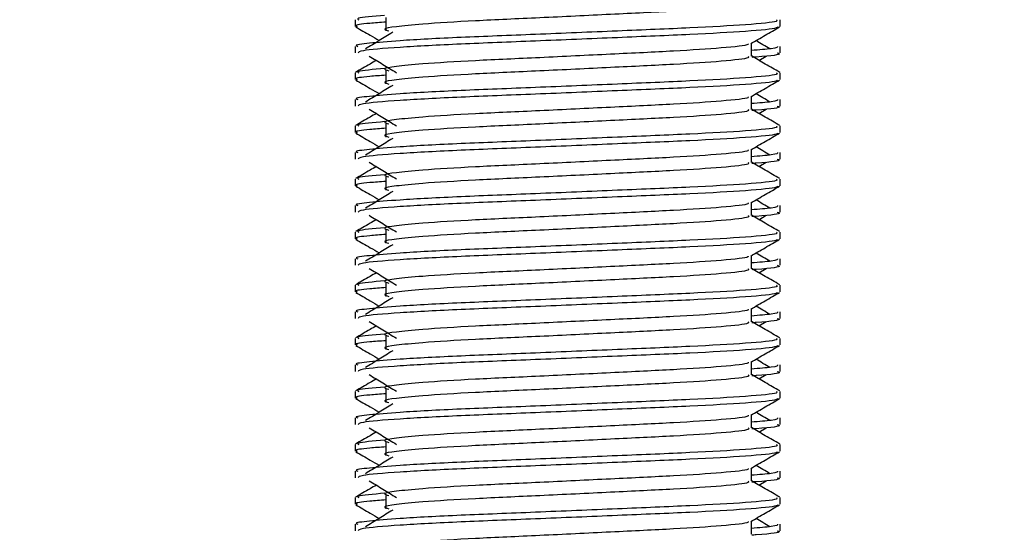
# Model space of a CAD drawing. Header units: millimetres. Extents: x 0 to 420, y 0 to 297.
# Tile 56 of 79: x 325.77 to 328.72, y 184.7 to 186.24. Entities that reach past the tile are written whole.
import ezdxf

# ---------------------------------------------------------------- set-up
doc = ezdxf.new("R2010")
doc.units = ezdxf.units.MM
doc.layers.add('QUOTE', color=174, linetype='Continuous')
doc.styles.add('SLDTEXTSTYLE3', font='TXT', dxfattribs={"width": 0.75})
doc.dimstyles.new('SLDDIMSTYLE0', dxfattribs={"dimtxt": 3, "dimasz": 3, "dimexe": 0, "dimexo": 0.0625, "dimgap": 0.75, "dimtad": 1, "dimlfac": 12.544143, "dimrnd": 1e-09, "dimzin": 12, "dimdsep": 46, "dimtxsty": 'SLDTEXTSTYLE3', "dimsah": 1, "dimcen": 0.09, "dimadec": 0, "dimazin": 3, "dimtfac": 1, "dimtdec": 3, "dimtofl": 0, "dimtmove": 0, "dimatfit": 3, "dimfxl": 0, "dimfrac": 2, "dimtolj": 1, "dimtzin": 12, "dimarcsym": 0})

# ---------------------------------------------------------------- blocks, each defined once
blk = doc.blocks.new('_D_2')
at = {"layer": 'QUOTE'}
for p, q in [((324.6273, 252.4787), (343.8085, 252.4787)), ((341.8085, 180.0066), (341.8085, 252.4787)), ((334.1586, 180.0066), (343.8085, 180.0066))]:
    blk.add_line(p, q, dxfattribs=at)
for points in [[(341.8085, 252.4787), (341.3085, 249.4787), (342.3085, 249.4787)], [(341.8085, 180.0066), (342.3085, 183.0066), (341.3085, 183.0066)]]:
    blk.add_solid(points, dxfattribs=at)
at = {"layer": 'QUOTE', "insert": (337.9413, 211.2552), "char_height": 3, "attachment_point": 1, "rotation": 90, "style": 'SLDTEXTSTYLE3'}
blk.add_mtext('909,1', dxfattribs=at)

msp = doc.modelspace()

# ---------------------------------------------------------------- linework, layer by layer
at = {"color": 7, "linetype": 'Continuous', "lineweight": 25}
for p, q in [((326.77265, 186.24243), (326.77265, 186.22255)), ((326.86445, 186.24903), (326.86445, 186.20917)), ((328.04815, 186.22255), (328.04815, 186.24243)), ((326.77265, 186.16274), (326.77265, 186.14286)), ((327.96185, 186.133), (327.96185, 186.17187)), ((328.04815, 186.14286), (328.04815, 186.16274)), ((327.98485, 186.12052), (328.00618, 186.13359)), ((326.77265, 186.083), (326.77265, 186.06312)), ((326.86445, 186.08959), (326.86445, 186.04973)), ((328.04815, 186.06312), (328.04815, 186.083)), ((327.96185, 185.97356), (327.96185, 186.01244)), ((326.77265, 186.0033), (326.77265, 185.98343)), ((328.04815, 185.98343), (328.04815, 186.0033)), ((327.98485, 185.96108), (328.00618, 185.97415)), ((326.77265, 185.92356), (326.77265, 185.90368)), ((326.86445, 185.93015), (326.86445, 185.89029)), ((328.04815, 185.90368), (328.04815, 185.92356)), ((326.77265, 185.84386), (326.77265, 185.82399)), ((327.96185, 185.81413), (327.96185, 185.853)), ((328.04815, 185.82399), (328.04815, 185.84386)), ((327.98485, 185.80164), (328.00618, 185.81471)), ((326.86445, 185.77072), (326.86445, 185.73086)), ((326.77265, 185.76412), (326.77265, 185.74424)), ((328.04815, 185.74424), (328.04815, 185.76412)), ((326.77265, 185.68443), (326.77265, 185.66455)), ((327.96185, 185.65469), (327.96185, 185.69356)), ((328.04815, 185.66455), (328.04815, 185.68443)), ((327.98485, 185.64221), (328.00618, 185.65528)), ((326.77265, 185.60469), (326.77265, 185.58481)), ((326.86445, 185.61128), (326.86445, 185.57142)), ((328.04815, 185.58481), (328.04815, 185.60469)), ((327.96185, 185.49525), (327.96185, 185.53412)), ((326.77265, 185.52499), (326.77265, 185.50512)), ((328.04815, 185.50512), (328.04815, 185.52499)), ((327.98485, 185.48277), (328.00618, 185.49584)), ((326.77265, 185.44525), (326.77265, 185.42537)), ((326.86445, 185.45184), (326.86445, 185.41198)), ((328.04815, 185.42537), (328.04815, 185.44525)), ((326.77265, 185.36555), (326.77265, 185.34568)), ((327.96185, 185.33582), (327.96185, 185.37469)), ((328.04815, 185.34568), (328.04815, 185.36555)), ((327.98485, 185.32333), (328.00618, 185.3364)), ((326.77265, 185.28581), (326.77265, 185.26593)), ((326.86445, 185.29241), (326.86445, 185.25255)), ((328.04815, 185.26593), (328.04815, 185.28581)), ((327.96185, 185.17638), (327.96185, 185.21525)), ((326.77265, 185.20612), (326.77265, 185.18624)), ((328.04815, 185.18624), (328.04815, 185.20612)), ((327.98485, 185.1639), (328.00618, 185.17697)), ((326.77265, 185.12638), (326.77265, 185.10649)), ((326.86445, 185.13297), (326.86445, 185.09311)), ((328.04815, 185.10649), (328.04815, 185.12638)), ((326.77265, 185.04668), (326.77265, 185.02681)), ((327.96185, 185.01694), (327.96185, 185.05581)), ((328.04815, 185.02681), (328.04815, 185.04668)), ((327.98485, 185.00446), (328.00618, 185.01753)), ((326.86445, 184.97353), (326.86445, 184.93367)), ((326.77265, 184.96694), (326.77265, 184.94706)), ((328.04815, 184.94706), (328.04815, 184.96694)), ((326.77265, 184.88724), (326.77265, 184.86737)), ((327.96185, 184.8575), (327.96185, 184.89638)), ((328.04815, 184.86737), (328.04815, 184.88724)), ((327.98485, 184.84502), (328.00618, 184.85809)), ((326.77265, 184.8075), (326.77265, 184.78762)), ((326.86445, 184.81409), (326.86445, 184.77424)), ((328.04815, 184.78762), (328.04815, 184.8075)), ((327.96185, 184.69807), (327.96185, 184.73694)), ((326.77265, 184.7278), (326.77265, 184.70793)), ((328.04815, 184.70793), (328.04815, 184.7278))]:
    msp.add_line(p, q, dxfattribs=at)
for points, knots in [([(327.95231, 186.29232), (327.95406, 186.29077), (327.9593, 186.28614), (327.88168, 186.27723), (327.73613, 186.26793), (327.5405, 186.25865), (327.32757, 186.24813), (327.12604, 186.23931), (326.97708, 186.23026), (326.89125, 186.2216), (326.85117, 186.21524), (326.86678, 186.21094), (326.87373, 186.20903)], [0, 0, 0, 0, 0.059132, 0.1771634, 0.2920638, 0.4068492, 0.5248979, 0.6384095, 0.7547738, 0.8442256, 0.9306466, 1, 1, 1, 1]), ([(328.03711, 186.24243), (328.03909, 186.24091), (328.04507, 186.23629), (327.9554, 186.22741), (327.78711, 186.2181), (327.56087, 186.20883), (327.31455, 186.1983), (327.08173, 186.18948), (326.90865, 186.18043), (326.81172, 186.17177), (326.76741, 186.16655), (326.77812, 186.16346), (326.78062, 186.16274)], [0, 0, 0, 0, 0.0610772, 0.1845123, 0.3046768, 0.4247211, 0.5481742, 0.6668878, 0.7885815, 0.8821287, 0.9725098, 1, 1, 1, 1]), ([(326.8609, 186.2555), (326.82638, 186.25256), (326.77336, 186.24805), (326.78102, 186.24389), (326.78369, 186.24243)], [0, 0, 0, 0, 0.6510435, 1, 1, 1, 1]), ([(326.77417, 186.22095), (326.78859, 186.2126), (326.81211, 186.19899), (326.83562, 186.18538), (326.84472, 186.18011)], [0, 0, 0, 0, 0.6131696, 1, 1, 1, 1]), ([(326.86445, 186.23544), (326.84749, 186.2342), (326.79539, 186.23038), (326.77052, 186.22634), (326.77655, 186.22326), (326.77795, 186.22255)], [0, 0, 0, 0, 0.2705432, 0.831179, 1, 1, 1, 1]), ([(328.04052, 186.22084), (328.04003, 186.21985), (328.038, 186.21574), (327.9556, 186.20747), (327.78707, 186.19818), (327.56083, 186.1889), (327.31479, 186.17837), (327.08086, 186.16956), (326.89678, 186.15969), (326.78584, 186.15028), (326.78237, 186.14505), (326.78092, 186.14286)], [0, 0, 0, 0, 0.0399117, 0.1661575, 0.2890582, 0.4118359, 0.5381002, 0.6595169, 0.7839817, 0.9096926, 1, 1, 1, 1]), ([(327.96012, 186.17087), (327.97454, 186.17922), (328.00337, 186.19592), (328.03221, 186.2126), (328.04663, 186.22095)], [0, 0, 0, 0, 0.4999356, 1, 1, 1, 1]), ([(326.88505, 186.20482), (326.87146, 186.1965), (326.84428, 186.17985), (326.81716, 186.16321), (326.8036, 186.15489)], [0, 0, 0, 0, 0.49999, 1, 1, 1, 1]), ([(327.95207, 186.17075), (327.95272, 186.16985), (327.95565, 186.16584), (327.88057, 186.15764), (327.73642, 186.14835), (327.54042, 186.13907), (327.32759, 186.12855), (327.12604, 186.11973), (326.97708, 186.11068), (326.89125, 186.10202), (326.85116, 186.09566), (326.86679, 186.09136), (326.87376, 186.08944)], [0, 0, 0, 0, 0.03510659, 0.15613494, 0.2739528, 0.39165273, 0.5126988, 0.62909257, 0.74841151, 0.84013452, 0.92874983, 1, 1, 1, 1]), ([(328.04017, 186.16274), (328.04053, 186.16036), (328.04114, 186.15633), (327.98488, 186.15195), (327.96185, 186.15016)], [0, 0, 0, 0, 0.5906829, 1, 1, 1, 1]), ([(328.01719, 186.15489), (328.00364, 186.16321), (327.98994, 186.17162), (327.97622, 186.18003), (327.97608, 186.18011)], [0, 0, 0, 0, 0.9898318, 1, 1, 1, 1]), ([(326.81462, 186.13359), (326.82821, 186.12527), (326.85539, 186.10862), (326.88251, 186.09198), (326.89607, 186.08365)], [0, 0, 0, 0, 0.5000113, 1, 1, 1, 1]), ([(327.95231, 186.13288), (327.95406, 186.13133), (327.9593, 186.1267), (327.88168, 186.11779), (327.73613, 186.10849), (327.5405, 186.09921), (327.32757, 186.08869), (327.12604, 186.07987), (326.97708, 186.07082), (326.89125, 186.06217), (326.85117, 186.0558), (326.86678, 186.05151), (326.87373, 186.04959)], [0, 0, 0, 0, 0.059132, 0.1771634, 0.2920638, 0.4068492, 0.5248979, 0.6384095, 0.7547738, 0.8442256, 0.9306466, 1, 1, 1, 1]), ([(328.04694, 186.08459), (328.03252, 186.09293), (328.00415, 186.10934), (327.97579, 186.12576), (327.96185, 186.13383)], [0, 0, 0, 0, 0.5083681, 1, 1, 1, 1]), ([(328.03988, 186.14286), (328.04221, 186.14212), (328.05412, 186.1383), (328.02342, 186.13355), (327.96775, 186.12998), (327.96356, 186.12971)], [0, 0, 0, 0, 0.1837303, 0.9385556, 1, 1, 1, 1]), ([(326.83595, 186.12052), (326.82967, 186.11688), (326.80897, 186.1049), (326.78828, 186.09293), (326.77386, 186.08459)], [0, 0, 0, 0, 0.3033381, 1, 1, 1, 1]), ([(326.8609, 186.09606), (326.82638, 186.09312), (326.77336, 186.08861), (326.78102, 186.08445), (326.78369, 186.083)], [0, 0, 0, 0, 0.6510435, 1, 1, 1, 1]), ([(328.03711, 186.083), (328.03909, 186.08147), (328.04507, 186.07686), (327.9554, 186.06797), (327.78711, 186.05867), (327.56087, 186.04939), (327.31455, 186.03886), (327.08173, 186.03004), (326.90865, 186.021), (326.81172, 186.01233), (326.76741, 186.00712), (326.77812, 186.00402), (326.78062, 186.0033)], [0, 0, 0, 0, 0.0610772, 0.18451233, 0.30467677, 0.42472105, 0.54817425, 0.66688778, 0.78858149, 0.88212869, 0.97250981, 1, 1, 1, 1]), ([(326.86445, 186.076), (326.84749, 186.07476), (326.79539, 186.07095), (326.77052, 186.0669), (326.77655, 186.06383), (326.77795, 186.06312)], [0, 0, 0, 0, 0.2705432, 0.831179, 1, 1, 1, 1]), ([(326.77417, 186.06151), (326.78859, 186.05317), (326.81211, 186.03956), (326.83562, 186.02594), (326.84472, 186.02067)], [0, 0, 0, 0, 0.6131696, 1, 1, 1, 1]), ([(328.04052, 186.0614), (328.04003, 186.06042), (328.038, 186.0563), (327.9556, 186.04803), (327.78707, 186.03874), (327.56083, 186.02946), (327.31479, 186.01893), (327.08086, 186.01012), (326.89678, 186.00025), (326.78584, 185.99085), (326.78237, 185.98561), (326.78092, 185.98343)], [0, 0, 0, 0, 0.0399117, 0.1661575, 0.2890582, 0.4118359, 0.5381002, 0.6595169, 0.7839817, 0.9096926, 1, 1, 1, 1]), ([(326.88505, 186.04538), (326.87146, 186.03706), (326.84428, 186.02042), (326.81716, 186.00378), (326.8036, 185.99545)], [0, 0, 0, 0, 0.49999, 1, 1, 1, 1]), ([(327.96012, 186.01144), (327.97454, 186.01978), (328.00337, 186.03648), (328.03221, 186.05317), (328.04663, 186.06151)], [0, 0, 0, 0, 0.4999356, 1, 1, 1, 1]), ([(327.95207, 186.01131), (327.95272, 186.01041), (327.95565, 186.00641), (327.88057, 185.9982), (327.73642, 185.98892), (327.54042, 185.97963), (327.32759, 185.96911), (327.12604, 185.96029), (326.97708, 185.95124), (326.89125, 185.94259), (326.85116, 185.93622), (326.86679, 185.93192), (326.87376, 185.93)], [0, 0, 0, 0, 0.03510659, 0.15613494, 0.2739528, 0.39165273, 0.5126988, 0.62909257, 0.74841151, 0.84013452, 0.92874983, 1, 1, 1, 1]), ([(328.01719, 185.99545), (328.00364, 186.00378), (327.98994, 186.01218), (327.97622, 186.02059), (327.97608, 186.02067)], [0, 0, 0, 0, 0.9898318, 1, 1, 1, 1]), ([(328.04017, 186.0033), (328.04053, 186.00092), (328.04114, 185.99689), (327.98488, 185.99251), (327.96185, 185.99072)], [0, 0, 0, 0, 0.5906829, 1, 1, 1, 1]), ([(328.03988, 185.98343), (328.04221, 185.98268), (328.05412, 185.97887), (328.02342, 185.97411), (327.96775, 185.97054), (327.96356, 185.97027)], [0, 0, 0, 0, 0.1837303, 0.9385556, 1, 1, 1, 1]), ([(326.83595, 185.96108), (326.82967, 185.95745), (326.80897, 185.94547), (326.78828, 185.93349), (326.77386, 185.92515)], [0, 0, 0, 0, 0.3033381, 1, 1, 1, 1]), ([(326.81462, 185.97415), (326.82821, 185.96583), (326.85539, 185.94918), (326.88251, 185.93254), (326.89607, 185.92422)], [0, 0, 0, 0, 0.5000113, 1, 1, 1, 1]), ([(327.95231, 185.97344), (327.95406, 185.9719), (327.9593, 185.96726), (327.88168, 185.95836), (327.73613, 185.94905), (327.5405, 185.93978), (327.32757, 185.92925), (327.12604, 185.92043), (326.97708, 185.91138), (326.89125, 185.90273), (326.85117, 185.89636), (326.86678, 185.89207), (326.87373, 185.89016)], [0, 0, 0, 0, 0.059132, 0.1771634, 0.2920638, 0.4068492, 0.5248979, 0.6384095, 0.7547738, 0.8442256, 0.9306466, 1, 1, 1, 1]), ([(328.04694, 185.92515), (328.03252, 185.93349), (328.00415, 185.9499), (327.97579, 185.96632), (327.96185, 185.97439)], [0, 0, 0, 0, 0.50836813, 1, 1, 1, 1]), ([(328.03711, 185.92356), (328.03909, 185.92203), (328.04507, 185.91742), (327.9554, 185.90853), (327.78711, 185.89923), (327.56087, 185.88995), (327.31455, 185.87943), (327.08173, 185.87061), (326.90865, 185.86156), (326.81172, 185.8529), (326.76741, 185.84768), (326.77812, 185.84459), (326.78062, 185.84386)], [0, 0, 0, 0, 0.0610772, 0.1845123, 0.3046768, 0.4247211, 0.5481742, 0.6668878, 0.7885815, 0.8821287, 0.9725098, 1, 1, 1, 1]), ([(326.8609, 185.93662), (326.82638, 185.93369), (326.77336, 185.92917), (326.78102, 185.92501), (326.78369, 185.92356)], [0, 0, 0, 0, 0.6510435, 1, 1, 1, 1]), ([(326.77417, 185.90208), (326.78859, 185.89373), (326.81211, 185.88012), (326.83562, 185.8665), (326.84472, 185.86124)], [0, 0, 0, 0, 0.6131696, 1, 1, 1, 1]), ([(326.86445, 185.91656), (326.84749, 185.91532), (326.79539, 185.91151), (326.77052, 185.90747), (326.77655, 185.90439), (326.77795, 185.90368)], [0, 0, 0, 0, 0.2705432, 0.831179, 1, 1, 1, 1]), ([(328.04052, 185.90197), (328.04003, 185.90098), (328.038, 185.89686), (327.9556, 185.8886), (327.78707, 185.8793), (327.56083, 185.87002), (327.31479, 185.8595), (327.08086, 185.85068), (326.89678, 185.84081), (326.78584, 185.83141), (326.78237, 185.82618), (326.78092, 185.82399)], [0, 0, 0, 0, 0.0399117, 0.1661575, 0.2890582, 0.4118359, 0.5381002, 0.6595169, 0.7839817, 0.9096926, 1, 1, 1, 1]), ([(327.96012, 185.852), (327.97454, 185.86035), (328.00337, 185.87704), (328.03221, 185.89373), (328.04663, 185.90208)], [0, 0, 0, 0, 0.4999356, 1, 1, 1, 1]), ([(326.88505, 185.88595), (326.87146, 185.87762), (326.84428, 185.86098), (326.81716, 185.84434), (326.8036, 185.83602)], [0, 0, 0, 0, 0.49999, 1, 1, 1, 1]), ([(328.01719, 185.83602), (328.00364, 185.84434), (327.98994, 185.85275), (327.97622, 185.86115), (327.97608, 185.86124)], [0, 0, 0, 0, 0.9898318, 1, 1, 1, 1]), ([(327.95207, 185.85188), (327.95272, 185.85098), (327.95565, 185.84697), (327.88057, 185.83876), (327.73642, 185.82948), (327.54042, 185.8202), (327.32759, 185.80967), (327.12604, 185.80086), (326.97708, 185.7918), (326.89125, 185.78315), (326.85116, 185.77678), (326.86679, 185.77248), (326.87376, 185.77057)], [0, 0, 0, 0, 0.0351066, 0.1561349, 0.2739528, 0.3916527, 0.5126988, 0.6290926, 0.7484115, 0.8401345, 0.9287498, 1, 1, 1, 1]), ([(328.04017, 185.84386), (328.04053, 185.84148), (328.04114, 185.83746), (327.98488, 185.83308), (327.96185, 185.83128)], [0, 0, 0, 0, 0.5906829, 1, 1, 1, 1]), ([(326.83595, 185.80164), (326.82967, 185.79801), (326.80897, 185.78603), (326.78828, 185.77406), (326.77386, 185.76571)], [0, 0, 0, 0, 0.3033381, 1, 1, 1, 1]), ([(326.81462, 185.81471), (326.82821, 185.80639), (326.85539, 185.78975), (326.88251, 185.7731), (326.89607, 185.76478)], [0, 0, 0, 0, 0.5000113, 1, 1, 1, 1]), ([(327.95231, 185.81401), (327.95406, 185.81246), (327.9593, 185.80783), (327.88168, 185.79892), (327.73613, 185.78962), (327.5405, 185.78034), (327.32757, 185.76981), (327.12604, 185.761), (326.97708, 185.75194), (326.89125, 185.74329), (326.85117, 185.73693), (326.86678, 185.73263), (326.87373, 185.73072)], [0, 0, 0, 0, 0.059132, 0.1771634, 0.2920638, 0.4068492, 0.5248979, 0.6384095, 0.7547738, 0.8442256, 0.9306466, 1, 1, 1, 1]), ([(328.04694, 185.76571), (328.03252, 185.77406), (328.00415, 185.79047), (327.97579, 185.80688), (327.96185, 185.81496)], [0, 0, 0, 0, 0.5083681, 1, 1, 1, 1]), ([(328.03988, 185.82399), (328.04221, 185.82324), (328.05412, 185.81943), (328.02342, 185.81467), (327.96775, 185.81111), (327.96356, 185.81084)], [0, 0, 0, 0, 0.1837303, 0.9385556, 1, 1, 1, 1]), ([(326.8609, 185.77719), (326.82638, 185.77425), (326.77336, 185.76974), (326.78102, 185.76558), (326.78369, 185.76412)], [0, 0, 0, 0, 0.6510435, 1, 1, 1, 1]), ([(328.03711, 185.76412), (328.03909, 185.7626), (328.04507, 185.75798), (327.9554, 185.7491), (327.78711, 185.73979), (327.56087, 185.73052), (327.31455, 185.71999), (327.08173, 185.71117), (326.90865, 185.70212), (326.81172, 185.69346), (326.76741, 185.68824), (326.77812, 185.68515), (326.78062, 185.68443)], [0, 0, 0, 0, 0.0610772, 0.1845123, 0.3046768, 0.4247211, 0.5481742, 0.6668878, 0.7885815, 0.8821287, 0.9725098, 1, 1, 1, 1]), ([(326.77417, 185.74264), (326.78859, 185.73429), (326.81211, 185.72068), (326.83562, 185.70707), (326.84472, 185.7018)], [0, 0, 0, 0, 0.6131696, 1, 1, 1, 1]), ([(326.86445, 185.75713), (326.84749, 185.75589), (326.79539, 185.75207), (326.77052, 185.74803), (326.77655, 185.74495), (326.77795, 185.74424)], [0, 0, 0, 0, 0.2705432, 0.831179, 1, 1, 1, 1]), ([(328.04052, 185.74253), (328.04003, 185.74154), (328.038, 185.73742), (327.9556, 185.72916), (327.78707, 185.71986), (327.56083, 185.71059), (327.31479, 185.70006), (327.08086, 185.69125), (326.89678, 185.68138), (326.78584, 185.67197), (326.78237, 185.66674), (326.78092, 185.66455)], [0, 0, 0, 0, 0.0399117, 0.1661575, 0.2890582, 0.4118359, 0.5381002, 0.6595169, 0.7839817, 0.9096926, 1, 1, 1, 1]), ([(327.96012, 185.69256), (327.97454, 185.70091), (328.00337, 185.7176), (328.03221, 185.73429), (328.04663, 185.74264)], [0, 0, 0, 0, 0.4999356, 1, 1, 1, 1]), ([(326.88505, 185.72651), (326.87146, 185.71819), (326.84428, 185.70154), (326.81716, 185.6849), (326.8036, 185.67658)], [0, 0, 0, 0, 0.49999, 1, 1, 1, 1]), ([(327.95207, 185.69244), (327.95272, 185.69154), (327.95565, 185.68753), (327.88057, 185.67933), (327.73642, 185.67004), (327.54042, 185.66076), (327.32759, 185.65024), (327.12604, 185.64142), (326.97708, 185.63237), (326.89125, 185.62371), (326.85116, 185.61735), (326.86679, 185.61305), (326.87376, 185.61113)], [0, 0, 0, 0, 0.0351066, 0.1561349, 0.2739528, 0.3916527, 0.5126988, 0.6290926, 0.7484115, 0.8401345, 0.9287498, 1, 1, 1, 1]), ([(328.04017, 185.68443), (328.04053, 185.68205), (328.04114, 185.67802), (327.98488, 185.67364), (327.96185, 185.67185)], [0, 0, 0, 0, 0.5906829, 1, 1, 1, 1]), ([(328.01719, 185.67658), (328.00364, 185.6849), (327.98994, 185.69331), (327.97622, 185.70172), (327.97608, 185.7018)], [0, 0, 0, 0, 0.9898318, 1, 1, 1, 1]), ([(326.81462, 185.65528), (326.82821, 185.64695), (326.85539, 185.63031), (326.88251, 185.61366), (326.89607, 185.60534)], [0, 0, 0, 0, 0.5000113, 1, 1, 1, 1]), ([(327.95231, 185.65457), (327.95406, 185.65302), (327.9593, 185.64839), (327.88168, 185.63948), (327.73613, 185.63018), (327.5405, 185.6209), (327.32757, 185.61038), (327.12604, 185.60156), (326.97708, 185.59251), (326.89125, 185.58385), (326.85117, 185.57749), (326.86678, 185.57319), (326.87373, 185.57128)], [0, 0, 0, 0, 0.059132, 0.1771634, 0.2920638, 0.4068492, 0.5248979, 0.6384095, 0.7547738, 0.8442256, 0.9306466, 1, 1, 1, 1]), ([(328.04694, 185.60628), (328.03252, 185.61462), (328.00415, 185.63103), (327.97579, 185.64745), (327.96185, 185.65552)], [0, 0, 0, 0, 0.5083681, 1, 1, 1, 1]), ([(328.03988, 185.66455), (328.04221, 185.66381), (328.05412, 185.65999), (328.02342, 185.65523), (327.96775, 185.65167), (327.96356, 185.6514)], [0, 0, 0, 0, 0.1837303, 0.9385556, 1, 1, 1, 1]), ([(326.83595, 185.64221), (326.82967, 185.63857), (326.80897, 185.62659), (326.78828, 185.61462), (326.77386, 185.60628)], [0, 0, 0, 0, 0.3033381, 1, 1, 1, 1]), ([(328.03711, 185.60469), (328.03909, 185.60316), (328.04507, 185.59854), (327.9554, 185.58966), (327.78711, 185.58036), (327.56087, 185.57108), (327.31455, 185.56055), (327.08173, 185.55173), (326.90865, 185.54269), (326.81172, 185.53402), (326.76741, 185.52881), (326.77812, 185.52571), (326.78062, 185.52499)], [0, 0, 0, 0, 0.0610772, 0.1845123, 0.3046768, 0.4247211, 0.5481742, 0.6668878, 0.7885815, 0.8821287, 0.9725098, 1, 1, 1, 1]), ([(326.86445, 185.59769), (326.84749, 185.59645), (326.79539, 185.59264), (326.77052, 185.58859), (326.77655, 185.58552), (326.77795, 185.58481)], [0, 0, 0, 0, 0.2705432, 0.831179, 1, 1, 1, 1]), ([(326.8609, 185.61775), (326.82638, 185.61481), (326.77336, 185.6103), (326.78102, 185.60614), (326.78369, 185.60469)], [0, 0, 0, 0, 0.6510435, 1, 1, 1, 1]), ([(326.77417, 185.5832), (326.78859, 185.57486), (326.81211, 185.56125), (326.83562, 185.54763), (326.84472, 185.54236)], [0, 0, 0, 0, 0.6131696, 1, 1, 1, 1]), ([(328.04052, 185.58309), (328.04003, 185.5821), (328.038, 185.57799), (327.9556, 185.56972), (327.78707, 185.56043), (327.56083, 185.55115), (327.31479, 185.54062), (327.08086, 185.53181), (326.89678, 185.52194), (326.78584, 185.51253), (326.78237, 185.5073), (326.78092, 185.50512)], [0, 0, 0, 0, 0.03991172, 0.16615754, 0.28905819, 0.41183595, 0.53810024, 0.65951695, 0.7839817, 0.90969264, 1, 1, 1, 1]), ([(326.88505, 185.56707), (326.87146, 185.55875), (326.84428, 185.54211), (326.81716, 185.52546), (326.8036, 185.51714)], [0, 0, 0, 0, 0.49999, 1, 1, 1, 1]), ([(327.96012, 185.53313), (327.97454, 185.54147), (328.00337, 185.55817), (328.03221, 185.57486), (328.04663, 185.5832)], [0, 0, 0, 0, 0.4999356, 1, 1, 1, 1]), ([(327.95207, 185.533), (327.95272, 185.5321), (327.95565, 185.5281), (327.88057, 185.51989), (327.73642, 185.51061), (327.54042, 185.50132), (327.32759, 185.4908), (327.12604, 185.48198), (326.97708, 185.47293), (326.89125, 185.46428), (326.85116, 185.45791), (326.86679, 185.45361), (326.87376, 185.45169)], [0, 0, 0, 0, 0.03510659, 0.15613494, 0.2739528, 0.39165273, 0.5126988, 0.62909257, 0.74841151, 0.84013452, 0.92874983, 1, 1, 1, 1]), ([(328.01719, 185.51714), (328.00364, 185.52546), (327.98994, 185.53387), (327.97622, 185.54228), (327.97608, 185.54236)], [0, 0, 0, 0, 0.9898318, 1, 1, 1, 1]), ([(328.04017, 185.52499), (328.04053, 185.52261), (328.04114, 185.51858), (327.98488, 185.5142), (327.96185, 185.51241)], [0, 0, 0, 0, 0.5906829, 1, 1, 1, 1]), ([(328.03988, 185.50512), (328.04221, 185.50437), (328.05412, 185.50056), (328.02342, 185.4958), (327.96775, 185.49223), (327.96356, 185.49196)], [0, 0, 0, 0, 0.1837303, 0.9385556, 1, 1, 1, 1]), ([(326.83595, 185.48277), (326.82967, 185.47914), (326.80897, 185.46716), (326.78828, 185.45518), (326.77386, 185.44684)], [0, 0, 0, 0, 0.3033381, 1, 1, 1, 1]), ([(326.81462, 185.49584), (326.82821, 185.48752), (326.85539, 185.47087), (326.88251, 185.45423), (326.89607, 185.4459)], [0, 0, 0, 0, 0.5000113, 1, 1, 1, 1]), ([(327.95231, 185.49513), (327.95406, 185.49359), (327.9593, 185.48895), (327.88168, 185.48005), (327.73613, 185.47074), (327.5405, 185.46147), (327.32757, 185.45094), (327.12604, 185.44212), (326.97708, 185.43307), (326.89125, 185.42442), (326.85117, 185.41805), (326.86678, 185.41376), (326.87373, 185.41185)], [0, 0, 0, 0, 0.059132, 0.1771634, 0.2920638, 0.4068492, 0.5248979, 0.6384095, 0.7547738, 0.8442256, 0.9306466, 1, 1, 1, 1]), ([(328.04694, 185.44684), (328.03252, 185.45518), (328.00415, 185.47159), (327.97579, 185.48801), (327.96185, 185.49608)], [0, 0, 0, 0, 0.5083681, 1, 1, 1, 1]), ([(328.03711, 185.44525), (328.03909, 185.44372), (328.04507, 185.43911), (327.9554, 185.43022), (327.78711, 185.42092), (327.56087, 185.41164), (327.31455, 185.40112), (327.08173, 185.3923), (326.90865, 185.38325), (326.81172, 185.37458), (326.76741, 185.36937), (326.77812, 185.36627), (326.78062, 185.36555)], [0, 0, 0, 0, 0.0610772, 0.1845123, 0.3046768, 0.4247211, 0.5481742, 0.6668878, 0.7885815, 0.8821287, 0.9725098, 1, 1, 1, 1]), ([(326.8609, 185.45831), (326.82638, 185.45537), (326.77336, 185.45086), (326.78102, 185.4467), (326.78369, 185.44525)], [0, 0, 0, 0, 0.6510435, 1, 1, 1, 1]), ([(326.77417, 185.42376), (326.78859, 185.41542), (326.81211, 185.40181), (326.83562, 185.38819), (326.84472, 185.38293)], [0, 0, 0, 0, 0.6131696, 1, 1, 1, 1]), ([(326.86445, 185.43825), (326.84749, 185.43701), (326.79539, 185.4332), (326.77052, 185.42916), (326.77655, 185.42608), (326.77795, 185.42537)], [0, 0, 0, 0, 0.2705432, 0.831179, 1, 1, 1, 1]), ([(328.04052, 185.42366), (328.04003, 185.42267), (328.038, 185.41855), (327.9556, 185.41029), (327.78707, 185.40099), (327.56083, 185.39171), (327.31479, 185.38119), (327.08086, 185.37237), (326.89678, 185.3625), (326.78584, 185.3531), (326.78237, 185.34787), (326.78092, 185.34568)], [0, 0, 0, 0, 0.03991172, 0.16615754, 0.28905819, 0.41183595, 0.53810024, 0.65951695, 0.7839817, 0.90969264, 1, 1, 1, 1]), ([(327.96012, 185.37369), (327.97454, 185.38204), (328.00337, 185.39873), (328.03221, 185.41542), (328.04663, 185.42376)], [0, 0, 0, 0, 0.4999356, 1, 1, 1, 1]), ([(326.88505, 185.40763), (326.87146, 185.39931), (326.84428, 185.38267), (326.81716, 185.36603), (326.8036, 185.35771)], [0, 0, 0, 0, 0.49999, 1, 1, 1, 1]), ([(327.95207, 185.37356), (327.95272, 185.37266), (327.95565, 185.36866), (327.88057, 185.36045), (327.73642, 185.35117), (327.54042, 185.34189), (327.32759, 185.33136), (327.12604, 185.32254), (326.97708, 185.31349), (326.89125, 185.30484), (326.85116, 185.29847), (326.86679, 185.29417), (326.87376, 185.29226)], [0, 0, 0, 0, 0.03510659, 0.15613494, 0.2739528, 0.39165273, 0.5126988, 0.62909257, 0.74841151, 0.84013452, 0.92874983, 1, 1, 1, 1]), ([(328.04017, 185.36555), (328.04053, 185.36317), (328.04114, 185.35915), (327.98488, 185.35476), (327.96185, 185.35297)], [0, 0, 0, 0, 0.5906829, 1, 1, 1, 1]), ([(328.01719, 185.35771), (328.00364, 185.36603), (327.98994, 185.37443), (327.97622, 185.38284), (327.97608, 185.38293)], [0, 0, 0, 0, 0.98983176, 1, 1, 1, 1]), ([(326.81462, 185.3364), (326.82821, 185.32808), (326.85539, 185.31144), (326.88251, 185.29479), (326.89607, 185.28647)], [0, 0, 0, 0, 0.5000113, 1, 1, 1, 1]), ([(327.95231, 185.33569), (327.95406, 185.33415), (327.9593, 185.32952), (327.88168, 185.32061), (327.73613, 185.31131), (327.5405, 185.30203), (327.32757, 185.2915), (327.12604, 185.28269), (326.97708, 185.27363), (326.89125, 185.26498), (326.85117, 185.25862), (326.86678, 185.25432), (326.87373, 185.25241)], [0, 0, 0, 0, 0.059132, 0.1771634, 0.2920638, 0.4068492, 0.5248979, 0.6384095, 0.7547738, 0.8442256, 0.9306466, 1, 1, 1, 1]), ([(328.04694, 185.2874), (328.03252, 185.29575), (328.00415, 185.31216), (327.97579, 185.32857), (327.96185, 185.33664)], [0, 0, 0, 0, 0.5083681, 1, 1, 1, 1]), ([(328.03988, 185.34568), (328.04221, 185.34493), (328.05412, 185.34112), (328.02342, 185.33636), (327.96775, 185.33279), (327.96356, 185.33253)], [0, 0, 0, 0, 0.1837303, 0.9385556, 1, 1, 1, 1]), ([(326.83595, 185.32333), (326.82967, 185.3197), (326.80897, 185.30772), (326.78828, 185.29575), (326.77386, 185.2874)], [0, 0, 0, 0, 0.3033381, 1, 1, 1, 1]), ([(326.8609, 185.29888), (326.82638, 185.29594), (326.77336, 185.29143), (326.78102, 185.28726), (326.78369, 185.28581)], [0, 0, 0, 0, 0.6510435, 1, 1, 1, 1]), ([(328.03711, 185.28581), (328.03909, 185.28428), (328.04507, 185.27967), (327.9554, 185.27079), (327.78711, 185.26148), (327.56087, 185.2522), (327.31455, 185.24168), (327.08173, 185.23286), (326.90865, 185.22381), (326.81172, 185.21515), (326.76741, 185.20993), (326.77812, 185.20684), (326.78062, 185.20612)], [0, 0, 0, 0, 0.0610772, 0.1845123, 0.3046768, 0.4247211, 0.5481742, 0.6668878, 0.7885815, 0.8821287, 0.9725098, 1, 1, 1, 1]), ([(326.86445, 185.27882), (326.84749, 185.27757), (326.79539, 185.27376), (326.77052, 185.26972), (326.77655, 185.26664), (326.77795, 185.26593)], [0, 0, 0, 0, 0.2705432, 0.831179, 1, 1, 1, 1]), ([(326.77417, 185.26433), (326.78859, 185.25598), (326.81211, 185.24237), (326.83562, 185.22876), (326.84472, 185.22349)], [0, 0, 0, 0, 0.6131696, 1, 1, 1, 1]), ([(328.04052, 185.26422), (328.04003, 185.26323), (328.038, 185.25911), (327.9556, 185.25085), (327.78707, 185.24155), (327.56083, 185.23228), (327.31479, 185.22175), (327.08086, 185.21294), (326.89678, 185.20307), (326.78584, 185.19366), (326.78237, 185.18843), (326.78092, 185.18624)], [0, 0, 0, 0, 0.0399117, 0.1661575, 0.2890582, 0.4118359, 0.5381002, 0.6595169, 0.7839817, 0.9096926, 1, 1, 1, 1]), ([(326.88505, 185.2482), (326.87146, 185.23988), (326.84428, 185.22323), (326.81716, 185.20659), (326.8036, 185.19827)], [0, 0, 0, 0, 0.49998997, 1, 1, 1, 1]), ([(327.96012, 185.21425), (327.97454, 185.2226), (328.00337, 185.23929), (328.03221, 185.25598), (328.04663, 185.26433)], [0, 0, 0, 0, 0.4999356, 1, 1, 1, 1]), ([(327.95207, 185.21413), (327.95272, 185.21323), (327.95565, 185.20922), (327.88057, 185.20102), (327.73642, 185.19173), (327.54042, 185.18245), (327.32759, 185.17193), (327.12604, 185.16311), (326.97708, 185.15406), (326.89125, 185.1454), (326.85116, 185.13903), (326.86679, 185.13474), (326.87376, 185.13282)], [0, 0, 0, 0, 0.03510659, 0.15613494, 0.2739528, 0.39165273, 0.5126988, 0.62909257, 0.74841151, 0.84013452, 0.92874983, 1, 1, 1, 1]), ([(328.01719, 185.19827), (328.00364, 185.20659), (327.98994, 185.215), (327.97622, 185.2234), (327.97608, 185.22349)], [0, 0, 0, 0, 0.9898318, 1, 1, 1, 1]), ([(328.04017, 185.20612), (328.04053, 185.20374), (328.04114, 185.19971), (327.98488, 185.19533), (327.96185, 185.19353)], [0, 0, 0, 0, 0.5906829, 1, 1, 1, 1]), ([(328.03988, 185.18624), (328.04221, 185.1855), (328.05412, 185.18168), (328.02342, 185.17692), (327.96775, 185.17336), (327.96356, 185.17309)], [0, 0, 0, 0, 0.1837303, 0.9385556, 1, 1, 1, 1]), ([(326.83595, 185.1639), (326.82967, 185.16026), (326.80897, 185.14828), (326.78828, 185.13631), (326.77386, 185.12797)], [0, 0, 0, 0, 0.30333814, 1, 1, 1, 1]), ([(326.81462, 185.17697), (326.82821, 185.16864), (326.85539, 185.152), (326.88251, 185.13535), (326.89607, 185.12703)], [0, 0, 0, 0, 0.5000113, 1, 1, 1, 1]), ([(327.95231, 185.17626), (327.95406, 185.17471), (327.9593, 185.17008), (327.88168, 185.16117), (327.73613, 185.15187), (327.5405, 185.14259), (327.32757, 185.13207), (327.12604, 185.12325), (326.97708, 185.1142), (326.89125, 185.10554), (326.85117, 185.09918), (326.86678, 185.09488), (326.87373, 185.09297)], [0, 0, 0, 0, 0.059132, 0.1771634, 0.2920638, 0.4068492, 0.5248979, 0.6384095, 0.7547738, 0.8442256, 0.9306466, 1, 1, 1, 1]), ([(328.04694, 185.12797), (328.03252, 185.13631), (328.00415, 185.15272), (327.97579, 185.16914), (327.96185, 185.17721)], [0, 0, 0, 0, 0.5083681, 1, 1, 1, 1]), ([(328.03711, 185.12638), (328.03909, 185.12485), (328.04507, 185.12023), (327.9554, 185.11135), (327.78711, 185.10205), (327.56087, 185.09277), (327.31455, 185.08224), (327.08173, 185.07342), (326.90865, 185.06438), (326.81172, 185.05571), (326.76741, 185.0505), (326.77812, 185.0474), (326.78062, 185.04668)], [0, 0, 0, 0, 0.0610772, 0.1845123, 0.3046768, 0.4247211, 0.5481742, 0.6668878, 0.7885815, 0.8821287, 0.9725098, 1, 1, 1, 1]), ([(326.86445, 185.11938), (326.84749, 185.11814), (326.79539, 185.11433), (326.77052, 185.11028), (326.77655, 185.10721), (326.77795, 185.10649)], [0, 0, 0, 0, 0.2705432, 0.831179, 1, 1, 1, 1]), ([(326.8609, 185.13944), (326.82638, 185.1365), (326.77336, 185.13199), (326.78102, 185.12783), (326.78369, 185.12638)], [0, 0, 0, 0, 0.6510435, 1, 1, 1, 1]), ([(326.77417, 185.10489), (326.78859, 185.09655), (326.81211, 185.08294), (326.83562, 185.06932), (326.84472, 185.06405)], [0, 0, 0, 0, 0.6131696, 1, 1, 1, 1]), ([(328.04052, 185.10478), (328.04003, 185.10379), (328.038, 185.09968), (327.9556, 185.09141), (327.78707, 185.08212), (327.56083, 185.07284), (327.31479, 185.06231), (327.08086, 185.0535), (326.89678, 185.04363), (326.78584, 185.03422), (326.78237, 185.02899), (326.78092, 185.02681)], [0, 0, 0, 0, 0.0399117, 0.1661575, 0.2890582, 0.4118359, 0.5381002, 0.6595169, 0.7839817, 0.9096926, 1, 1, 1, 1]), ([(327.96012, 185.05481), (327.97454, 185.06316), (328.00337, 185.07986), (328.03221, 185.09655), (328.04663, 185.10489)], [0, 0, 0, 0, 0.4999356, 1, 1, 1, 1]), ([(326.88505, 185.08876), (326.87146, 185.08044), (326.84428, 185.0638), (326.81716, 185.04715), (326.8036, 185.03883)], [0, 0, 0, 0, 0.49999, 1, 1, 1, 1]), ([(328.01719, 185.03883), (328.00364, 185.04715), (327.98994, 185.05556), (327.97622, 185.06397), (327.97608, 185.06405)], [0, 0, 0, 0, 0.9898318, 1, 1, 1, 1]), ([(327.95207, 185.05469), (327.95272, 185.05379), (327.95565, 185.04979), (327.88057, 185.04158), (327.73642, 185.0323), (327.54042, 185.02301), (327.32759, 185.01249), (327.12604, 185.00367), (326.97708, 184.99462), (326.89125, 184.98597), (326.85116, 184.9796), (326.86679, 184.9753), (326.87376, 184.97338)], [0, 0, 0, 0, 0.03510659, 0.15613494, 0.2739528, 0.39165273, 0.5126988, 0.62909257, 0.74841151, 0.84013452, 0.92874983, 1, 1, 1, 1]), ([(328.04017, 185.04668), (328.04053, 185.0443), (328.04114, 185.04027), (327.98488, 185.03589), (327.96185, 185.0341)], [0, 0, 0, 0, 0.5906829, 1, 1, 1, 1]), ([(326.83595, 185.00446), (326.82967, 185.00083), (326.80897, 184.98885), (326.78828, 184.97687), (326.77386, 184.96853)], [0, 0, 0, 0, 0.30333814, 1, 1, 1, 1]), ([(326.81462, 185.01753), (326.82821, 185.00921), (326.85539, 184.99256), (326.88251, 184.97592), (326.89607, 184.96759)], [0, 0, 0, 0, 0.5000113, 1, 1, 1, 1]), ([(327.95231, 185.01682), (327.95406, 185.01527), (327.9593, 185.01064), (327.88168, 185.00174), (327.73613, 184.99243), (327.5405, 184.98315), (327.32757, 184.97263), (327.12604, 184.96381), (326.97708, 184.95476), (326.89125, 184.94611), (326.85117, 184.93974), (326.86678, 184.93545), (326.87373, 184.93353)], [0, 0, 0, 0, 0.059132, 0.1771634, 0.2920638, 0.4068492, 0.5248979, 0.6384095, 0.7547738, 0.8442256, 0.9306466, 1, 1, 1, 1]), ([(328.04694, 184.96853), (328.03252, 184.97687), (328.00415, 184.99328), (327.97579, 185.0097), (327.96185, 185.01777)], [0, 0, 0, 0, 0.5083681, 1, 1, 1, 1]), ([(328.03988, 185.02681), (328.04221, 185.02606), (328.05412, 185.02224), (328.02342, 185.01749), (327.96775, 185.01392), (327.96356, 185.01365)], [0, 0, 0, 0, 0.1837303, 0.9385556, 1, 1, 1, 1]), ([(326.8609, 184.98), (326.82638, 184.97706), (326.77336, 184.97255), (326.78102, 184.96839), (326.78369, 184.96694)], [0, 0, 0, 0, 0.6510435, 1, 1, 1, 1]), ([(328.03711, 184.96694), (328.03909, 184.96541), (328.04507, 184.9608), (327.9554, 184.95191), (327.78711, 184.94261), (327.56087, 184.93333), (327.31455, 184.92281), (327.08173, 184.91399), (326.90865, 184.90494), (326.81172, 184.89627), (326.76741, 184.89106), (326.77812, 184.88796), (326.78062, 184.88724)], [0, 0, 0, 0, 0.0610772, 0.1845123, 0.3046768, 0.4247211, 0.5481742, 0.6668878, 0.7885815, 0.8821287, 0.9725098, 1, 1, 1, 1]), ([(326.77417, 184.94545), (326.78859, 184.93711), (326.81211, 184.9235), (326.83562, 184.90988), (326.84472, 184.90462)], [0, 0, 0, 0, 0.6131696, 1, 1, 1, 1]), ([(326.86445, 184.95994), (326.84749, 184.9587), (326.79539, 184.95489), (326.77052, 184.95084), (326.77655, 184.94777), (326.77795, 184.94706)], [0, 0, 0, 0, 0.2705432, 0.831179, 1, 1, 1, 1]), ([(328.04052, 184.94535), (328.04003, 184.94436), (328.038, 184.94024), (327.9556, 184.93198), (327.78707, 184.92268), (327.56083, 184.9134), (327.31479, 184.90287), (327.08086, 184.89406), (326.89678, 184.88419), (326.78584, 184.87479), (326.78237, 184.86956), (326.78092, 184.86737)], [0, 0, 0, 0, 0.0399117, 0.1661575, 0.2890582, 0.4118359, 0.5381002, 0.6595169, 0.7839817, 0.9096926, 1, 1, 1, 1]), ([(327.96012, 184.89538), (327.97454, 184.90372), (328.00337, 184.92042), (328.03221, 184.93711), (328.04663, 184.94545)], [0, 0, 0, 0, 0.4999356, 1, 1, 1, 1]), ([(326.88505, 184.92932), (326.87146, 184.921), (326.84428, 184.90436), (326.81716, 184.88772), (326.8036, 184.8794)], [0, 0, 0, 0, 0.49999, 1, 1, 1, 1]), ([(327.95207, 184.89525), (327.95272, 184.89435), (327.95565, 184.89035), (327.88057, 184.88214), (327.73642, 184.87286), (327.54042, 184.86358), (327.32759, 184.85305), (327.12604, 184.84423), (326.97708, 184.83518), (326.89125, 184.82653), (326.85116, 184.82016), (326.86679, 184.81586), (326.87376, 184.81395)], [0, 0, 0, 0, 0.03510659, 0.15613494, 0.2739528, 0.39165273, 0.5126988, 0.62909257, 0.74841151, 0.84013452, 0.92874983, 1, 1, 1, 1]), ([(328.04017, 184.88724), (328.04053, 184.88486), (328.04114, 184.88083), (327.98488, 184.87645), (327.96185, 184.87466)], [0, 0, 0, 0, 0.5906829, 1, 1, 1, 1]), ([(328.01719, 184.8794), (328.00364, 184.88772), (327.98994, 184.89612), (327.97622, 184.90453), (327.97608, 184.90462)], [0, 0, 0, 0, 0.9898318, 1, 1, 1, 1]), ([(326.81462, 184.85809), (326.82821, 184.84977), (326.85539, 184.83313), (326.88251, 184.81648), (326.89607, 184.80816)], [0, 0, 0, 0, 0.5000113, 1, 1, 1, 1]), ([(327.95231, 184.85738), (327.95406, 184.85584), (327.9593, 184.8512), (327.88168, 184.8423), (327.73613, 184.833), (327.5405, 184.82372), (327.32757, 184.81319), (327.12604, 184.80437), (326.97708, 184.79532), (326.89125, 184.78667), (326.85117, 184.7803), (326.86678, 184.77601), (326.87373, 184.7741)], [0, 0, 0, 0, 0.059132, 0.1771634, 0.2920638, 0.4068492, 0.5248979, 0.6384095, 0.7547738, 0.8442256, 0.9306466, 1, 1, 1, 1]), ([(328.04694, 184.80909), (328.03252, 184.81743), (328.00415, 184.83385), (327.97579, 184.85026), (327.96185, 184.85833)], [0, 0, 0, 0, 0.5083681, 1, 1, 1, 1]), ([(328.03988, 184.86737), (328.04221, 184.86662), (328.05412, 184.86281), (328.02342, 184.85805), (327.96775, 184.85448), (327.96356, 184.85422)], [0, 0, 0, 0, 0.1837303, 0.9385556, 1, 1, 1, 1]), ([(326.83595, 184.84502), (326.82967, 184.84139), (326.80897, 184.82941), (326.78828, 184.81743), (326.77386, 184.80909)], [0, 0, 0, 0, 0.3033381, 1, 1, 1, 1]), ([(328.03711, 184.8075), (328.03909, 184.80597), (328.04507, 184.80136), (327.9554, 184.79247), (327.78711, 184.78317), (327.56087, 184.77389), (327.31455, 184.76337), (327.08173, 184.75455), (326.90865, 184.7455), (326.81172, 184.73684), (326.76741, 184.73162), (326.77812, 184.72853), (326.78062, 184.7278)], [0, 0, 0, 0, 0.0610772, 0.1845123, 0.3046768, 0.4247211, 0.5481742, 0.6668878, 0.7885815, 0.8821287, 0.9725098, 1, 1, 1, 1]), ([(326.86445, 184.8005), (326.84749, 184.79926), (326.79539, 184.79545), (326.77052, 184.79141), (326.77655, 184.78833), (326.77795, 184.78762)], [0, 0, 0, 0, 0.2705432, 0.831179, 1, 1, 1, 1]), ([(326.8609, 184.82056), (326.82638, 184.81763), (326.77336, 184.81311), (326.78102, 184.80895), (326.78369, 184.8075)], [0, 0, 0, 0, 0.6510435, 1, 1, 1, 1]), ([(326.77417, 184.78602), (326.78859, 184.77767), (326.81211, 184.76406), (326.83562, 184.75045), (326.84472, 184.74518)], [0, 0, 0, 0, 0.6131696, 1, 1, 1, 1]), ([(328.04052, 184.78591), (328.04003, 184.78492), (328.038, 184.7808), (327.9556, 184.77254), (327.78707, 184.76324), (327.56083, 184.75396), (327.31479, 184.74344), (327.08086, 184.73463), (326.89678, 184.72476), (326.78584, 184.71535), (326.78237, 184.71012), (326.78092, 184.70793)], [0, 0, 0, 0, 0.03991172, 0.16615754, 0.28905819, 0.41183595, 0.53810024, 0.65951695, 0.7839817, 0.90969264, 1, 1, 1, 1]), ([(326.88505, 184.76989), (326.87146, 184.76157), (326.84428, 184.74492), (326.81716, 184.72828), (326.8036, 184.71996)], [0, 0, 0, 0, 0.49999, 1, 1, 1, 1]), ([(327.96012, 184.73594), (327.97454, 184.74429), (328.00337, 184.76098), (328.03221, 184.77767), (328.04663, 184.78602)], [0, 0, 0, 0, 0.4999356, 1, 1, 1, 1]), ([(327.95207, 184.73582), (327.95272, 184.73492), (327.95565, 184.73091), (327.88057, 184.72271), (327.73642, 184.71342), (327.54042, 184.70414), (327.32759, 184.69362), (327.12604, 184.6848), (326.97708, 184.67575), (326.89125, 184.66709), (326.85116, 184.66072), (326.86679, 184.65643), (326.87376, 184.65451)], [0, 0, 0, 0, 0.03510659, 0.15613494, 0.2739528, 0.39165273, 0.5126988, 0.62909257, 0.74841151, 0.84013452, 0.92874983, 1, 1, 1, 1]), ([(328.01719, 184.71996), (328.00364, 184.72828), (327.98994, 184.73669), (327.97622, 184.74509), (327.97608, 184.74518)], [0, 0, 0, 0, 0.9898318, 1, 1, 1, 1]), ([(328.04017, 184.7278), (328.04053, 184.72543), (328.04114, 184.7214), (327.98488, 184.71702), (327.96185, 184.71522)], [0, 0, 0, 0, 0.5906829, 1, 1, 1, 1]), ([(328.03988, 184.70793), (328.04221, 184.70719), (328.05412, 184.70337), (328.02342, 184.69861), (327.96775, 184.69505), (327.96356, 184.69478)], [0, 0, 0, 0, 0.1837303, 0.9385556, 1, 1, 1, 1])]:
    msp.add_open_spline(points, degree=3, knots=knots, dxfattribs=at)

# ---------------------------------------------------------------- dimensions: what is measured, and where the dimension line sits
at = {"layer": 'QUOTE'}
dim = msp.add_linear_dim(base=(341.80848, 252.47871), p1=(332.15857, 180.00664), p2=(322.62729, 252.47871), angle=90, dimstyle='SLDDIMSTYLE0', dxfattribs=at)
dim.commit()
dim.dimension.update_dxf_attribs({"geometry": '_D_2', "text_midpoint": (341.80848, 216.24267), "dimtype": 160})

doc.saveas('drawing.dxf')
